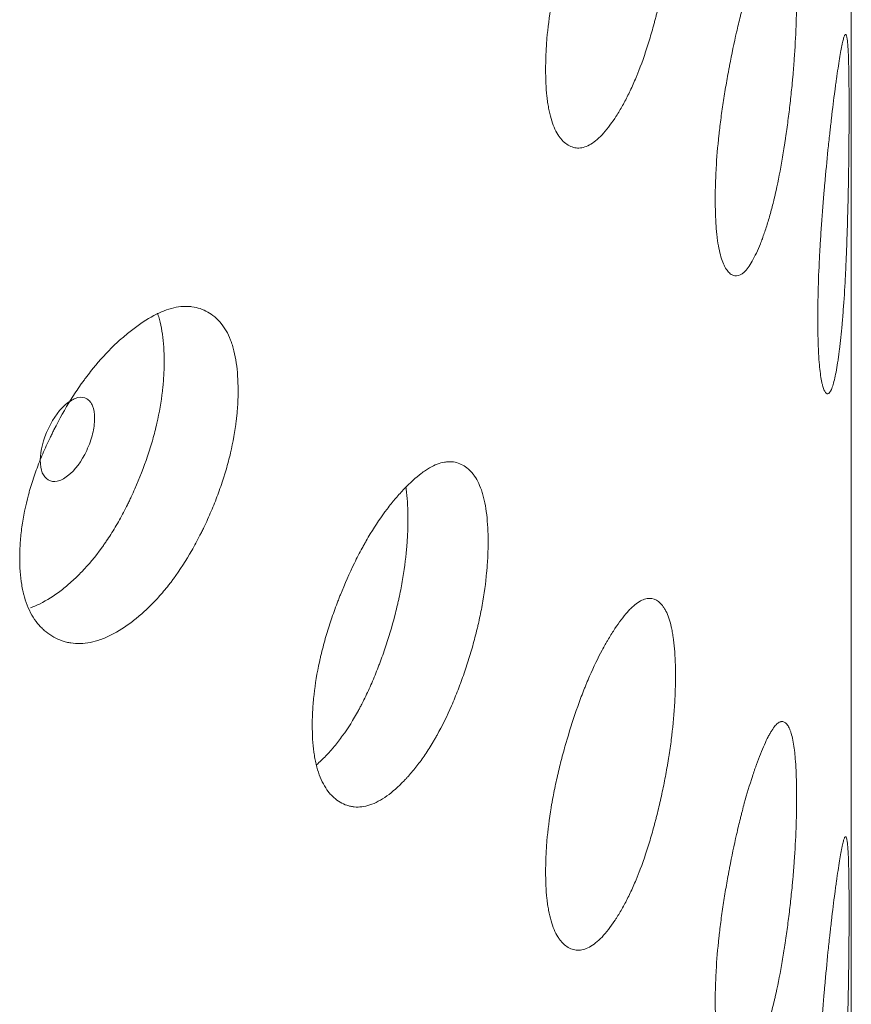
# Model space of a CAD drawing. Header units: millimetres. Extents: x 4 to 1188, y 1 to 840.
# Tile 165 of 197: x 1001.49 to 1004.15, y 230.03 to 233.18. Entities that reach past the tile are written whole.
import ezdxf

# ---------------------------------------------------------------- set-up
doc = ezdxf.new("R2010")
doc.units = ezdxf.units.MM
doc.layers.add('1', color=7, linetype='Continuous')

msp = doc.modelspace()

# ---------------------------------------------------------------- linework, layer by layer
at = {"layer": '1', "color": 154, "linetype": 'Continuous', "lineweight": 13}
msp.add_line((1004.1489, 128.8482), (1004.1489, 243.2743), dxfattribs=at)
for points, knots in [([(1003.5863, 233.6477), (1003.5863, 233.6458), (1003.5863, 233.6438), (1003.5863, 233.6399), (1003.5863, 233.634), (1003.5861, 233.6201), (1003.5856, 233.5999), (1003.5849, 233.5832), (1003.5843, 233.5705), (1003.5841, 233.5663), (1003.5836, 233.5578), (1003.5833, 233.5535), (1003.5808, 233.5149), (1003.5774, 233.4796), (1003.5705, 233.4251), (1003.5679, 233.4067), (1003.5642, 233.3834), (1003.5635, 233.3787), (1003.5619, 233.3694), (1003.5595, 233.3553), (1003.557, 233.3414), (1003.5518, 233.3135), (1003.5481, 233.295), (1003.5422, 233.2674), (1003.5402, 233.2583), (1003.536, 233.24), (1003.5339, 233.2308), (1003.5295, 233.2126), (1003.5272, 233.2036), (1003.5237, 233.19), (1003.5226, 233.1855), (1003.5202, 233.1765), (1003.519, 233.172), (1003.513, 233.1498), (1003.508, 233.1324), (1003.4924, 233.0813), (1003.4813, 233.0487), (1003.4677, 233.014), (1003.4662, 233.0102), (1003.4632, 233.0027), (1003.4586, 232.9915), (1003.454, 232.9807), (1003.4446, 232.9596), (1003.4383, 232.9463), (1003.4254, 232.9208), (1003.4188, 232.9087), (1003.4089, 232.8915), (1003.4055, 232.8859), (1003.4004, 232.8777), (1003.3987, 232.875), (1003.3954, 232.8697), (1003.3937, 232.8671), (1003.3784, 232.8441), (1003.3647, 232.8265), (1003.3443, 232.8049), (1003.3375, 232.7985), (1003.3238, 232.7876), (1003.3172, 232.7831), (1003.2975, 232.7725), (1003.2818, 232.7684), (1003.2669, 232.7701), (1003.261, 232.7713), (1003.2581, 232.772), (1003.2496, 232.775), (1003.2441, 232.7779), (1003.2335, 232.7851), (1003.2284, 232.7894), (1003.2212, 232.7972), (1003.2176, 232.8014), (1003.2142, 232.8061), (1003.212, 232.8094), (1003.2108, 232.8111), (1003.2011, 232.8267), (1003.1938, 232.8438), (1003.185, 232.8745), (1003.1817, 232.8883), (1003.1791, 232.9035), (1003.1781, 232.9097), (1003.1776, 232.9128), (1003.1762, 232.9224), (1003.1754, 232.9289), (1003.1719, 232.9623), (1003.1703, 232.9985), (1003.1708, 233.0378), (1003.1711, 233.0538), (1003.1714, 233.0619), (1003.1725, 233.0865), (1003.1735, 233.1031), (1003.1779, 233.154), (1003.1823, 233.1892), (1003.189, 233.2303), (1003.1898, 233.2349), (1003.1914, 233.2441), (1003.1938, 233.2578), (1003.1965, 233.2715), (1003.202, 233.299), (1003.206, 233.3173), (1003.2146, 233.3538), (1003.2192, 233.372), (1003.2265, 233.3993), (1003.2289, 233.4085), (1003.2328, 233.4221), (1003.2341, 233.4267), (1003.2367, 233.4357), (1003.238, 233.4403), (1003.25, 233.4808), (1003.2613, 233.5159), (1003.2793, 233.5666), (1003.2856, 233.5832), (1003.2936, 233.6035), (1003.2952, 233.6076), (1003.2984, 233.6156), (1003.3, 233.6195), (1003.3049, 233.6313), (1003.3081, 233.6389), (1003.3245, 233.6766), (1003.3379, 233.7042), (1003.3549, 233.736), (1003.36, 233.7453), (1003.3652, 233.7543), (1003.3686, 233.7602), (1003.3704, 233.7631), (1003.3789, 233.7775), (1003.3857, 233.7884), (1003.406, 233.8189), (1003.4193, 233.8367), (1003.434, 233.8532), (1003.4356, 233.8549), (1003.4388, 233.8584), (1003.4437, 233.8634), (1003.4547, 233.8739), (1003.4698, 233.8854), (1003.4841, 233.8923), (1003.4938, 233.8947), (1003.4978, 233.8952), (1003.5005, 233.8954), (1003.5018, 233.8954), (1003.5136, 233.8954), (1003.5231, 233.8917), (1003.5363, 233.8815), (1003.5405, 233.8774), (1003.5454, 233.8711), (1003.5464, 233.8698), (1003.5483, 233.8671), (1003.5512, 233.8629), (1003.5539, 233.8582), (1003.5625, 233.8415), (1003.5682, 233.8248), (1003.574, 233.7994), (1003.5751, 233.7941), (1003.5771, 233.783), (1003.5781, 233.7772), (1003.5806, 233.7595), (1003.582, 233.747), (1003.5853, 233.7076), (1003.5863, 233.6788), (1003.5863, 233.6477)], [0, 0, 0, 0, 0.001953, 0.001953, 0.003906, 0.007812, 0.015625, 0.023437, 0.023437, 0.027344, 0.027344, 0.03125, 0.03125, 0.0625, 0.0625, 0.078125, 0.078125, 0.082031, 0.082031, 0.085937, 0.09375, 0.09375, 0.109375, 0.109375, 0.117187, 0.117187, 0.125, 0.125, 0.132812, 0.132812, 0.136719, 0.136719, 0.140625, 0.140625, 0.15625, 0.15625, 0.1875, 0.1875, 0.191406, 0.191406, 0.195312, 0.203125, 0.203125, 0.21875, 0.21875, 0.234375, 0.234375, 0.242187, 0.242187, 0.246094, 0.246094, 0.25, 0.25, 0.28125, 0.28125, 0.296875, 0.296875, 0.3125, 0.3125, 0.34375, 0.351562, 0.351562, 0.359375, 0.359375, 0.375, 0.375, 0.390625, 0.390625, 0.398437, 0.402344, 0.402344, 0.40625, 0.40625, 0.4375, 0.4375, 0.453125, 0.457031, 0.457031, 0.460937, 0.460937, 0.46875, 0.46875, 0.5, 0.507812, 0.507812, 0.515625, 0.515625, 0.53125, 0.53125, 0.5625, 0.5625, 0.566406, 0.566406, 0.570312, 0.578125, 0.578125, 0.59375, 0.59375, 0.609375, 0.609375, 0.617187, 0.617187, 0.621094, 0.621094, 0.625, 0.625, 0.65625, 0.65625, 0.671875, 0.671875, 0.675781, 0.675781, 0.679687, 0.679687, 0.6875, 0.6875, 0.71875, 0.71875, 0.726562, 0.730469, 0.730469, 0.734375, 0.734375, 0.75, 0.75, 0.78125, 0.78125, 0.785156, 0.785156, 0.789063, 0.796875, 0.8125, 0.828125, 0.835938, 0.839844, 0.839844, 0.84375, 0.84375, 0.875, 0.875, 0.890625, 0.890625, 0.894531, 0.894531, 0.898438, 0.90625, 0.90625, 0.9375, 0.9375, 0.945313, 0.945313, 0.953125, 0.953125, 0.96875, 0.96875, 1, 1, 1, 1]), ([(1003.9739, 233.259), (1003.9739, 233.257), (1003.9739, 233.2551), (1003.9739, 233.2511), (1003.9738, 233.2452), (1003.9737, 233.2313), (1003.9735, 233.211), (1003.9731, 233.1943), (1003.9727, 233.1816), (1003.9726, 233.1774), (1003.9723, 233.1688), (1003.9722, 233.1645), (1003.9708, 233.1258), (1003.9689, 233.0903), (1003.9649, 233.0354), (1003.9634, 233.0168), (1003.9613, 232.9932), (1003.9609, 232.9885), (1003.96, 232.979), (1003.9587, 232.9649), (1003.9572, 232.9507), (1003.9542, 232.9225), (1003.9521, 232.9038), (1003.9487, 232.8759), (1003.9475, 232.8666), (1003.9451, 232.848), (1003.9438, 232.8387), (1003.9412, 232.8202), (1003.9399, 232.811), (1003.9379, 232.7972), (1003.9372, 232.7926), (1003.9358, 232.7835), (1003.9351, 232.7789), (1003.9316, 232.7563), (1003.9286, 232.7386), (1003.9194, 232.6865), (1003.9127, 232.6532), (1003.9045, 232.6177), (1003.9036, 232.6137), (1003.9018, 232.606), (1003.899, 232.5945), (1003.8962, 232.5834), (1003.8905, 232.5617), (1003.8866, 232.548), (1003.8786, 232.5217), (1003.8746, 232.5091), (1003.8684, 232.4913), (1003.8663, 232.4854), (1003.8632, 232.4769), (1003.8621, 232.4741), (1003.86, 232.4686), (1003.8589, 232.4659), (1003.8493, 232.4419), (1003.8407, 232.4234), (1003.8277, 232.4004), (1003.8233, 232.3936), (1003.8146, 232.3817), (1003.8103, 232.3768), (1003.7976, 232.3649), (1003.7873, 232.3598), (1003.7776, 232.3605), (1003.7737, 232.3612), (1003.7718, 232.3618), (1003.7662, 232.3642), (1003.7625, 232.3667), (1003.7555, 232.3732), (1003.7522, 232.3772), (1003.7473, 232.3845), (1003.7449, 232.3885), (1003.7427, 232.393), (1003.7412, 232.3961), (1003.7404, 232.3977), (1003.7339, 232.4126), (1003.729, 232.4293), (1003.7231, 232.4594), (1003.7209, 232.473), (1003.7191, 232.488), (1003.7185, 232.4941), (1003.7181, 232.4972), (1003.7172, 232.5066), (1003.7167, 232.5131), (1003.7143, 232.5462), (1003.7132, 232.5824), (1003.7135, 232.6217), (1003.7138, 232.6377), (1003.7139, 232.6459), (1003.7147, 232.6705), (1003.7154, 232.6872), (1003.7183, 232.7384), (1003.7213, 232.7739), (1003.7258, 232.8154), (1003.7263, 232.8201), (1003.7274, 232.8293), (1003.7291, 232.8433), (1003.7308, 232.8572), (1003.7345, 232.885), (1003.7372, 232.9035), (1003.7429, 232.9406), (1003.746, 232.9592), (1003.7508, 232.987), (1003.7525, 232.9963), (1003.755, 233.0102), (1003.7559, 233.0148), (1003.7576, 233.0241), (1003.7585, 233.0287), (1003.7664, 233.0701), (1003.7739, 233.1058), (1003.7857, 233.1578), (1003.7898, 233.1748), (1003.795, 233.1957), (1003.796, 233.1998), (1003.7981, 233.208), (1003.7992, 233.2121), (1003.8023, 233.2242), (1003.8044, 233.2321), (1003.815, 233.2708), (1003.8236, 233.2993), (1003.8345, 233.3322), (1003.8377, 233.3418), (1003.841, 233.3512), (1003.8432, 233.3573), (1003.8443, 233.3604), (1003.8497, 233.3754), (1003.854, 233.3866), (1003.8666, 233.4185), (1003.8749, 233.4371), (1003.8839, 233.4546), (1003.8849, 233.4565), (1003.8869, 233.4601), (1003.8899, 233.4654), (1003.8966, 233.4766), (1003.9058, 233.4891), (1003.9144, 233.497), (1003.9202, 233.5), (1003.9226, 233.5007), (1003.9242, 233.5011), (1003.9249, 233.5013), (1003.9319, 233.502), (1003.9375, 233.4989), (1003.9452, 233.4896), (1003.9476, 233.4857), (1003.9505, 233.4797), (1003.9511, 233.4785), (1003.9522, 233.4759), (1003.9538, 233.4718), (1003.9554, 233.4673), (1003.9603, 233.4512), (1003.9636, 233.4349), (1003.9669, 233.4098), (1003.9675, 233.4046), (1003.9687, 233.3936), (1003.9692, 233.3879), (1003.9707, 233.3704), (1003.9714, 233.358), (1003.9733, 233.3188), (1003.9739, 233.29), (1003.9739, 233.259)], [0, 0, 0, 0, 0.001953, 0.001953, 0.003906, 0.007813, 0.015625, 0.023438, 0.023438, 0.027344, 0.027344, 0.03125, 0.03125, 0.0625, 0.0625, 0.078125, 0.078125, 0.082031, 0.082031, 0.085938, 0.09375, 0.09375, 0.109375, 0.109375, 0.117188, 0.117188, 0.125, 0.125, 0.132813, 0.132813, 0.136719, 0.136719, 0.140625, 0.140625, 0.15625, 0.15625, 0.1875, 0.1875, 0.191406, 0.191406, 0.195313, 0.203125, 0.203125, 0.21875, 0.21875, 0.234375, 0.234375, 0.242188, 0.242188, 0.246094, 0.246094, 0.25, 0.25, 0.28125, 0.28125, 0.296875, 0.296875, 0.3125, 0.3125, 0.34375, 0.351563, 0.351563, 0.359375, 0.359375, 0.375, 0.375, 0.390625, 0.390625, 0.398438, 0.402344, 0.402344, 0.40625, 0.40625, 0.4375, 0.4375, 0.453125, 0.457031, 0.457031, 0.460938, 0.460938, 0.46875, 0.46875, 0.5, 0.507813, 0.507813, 0.515625, 0.515625, 0.53125, 0.53125, 0.5625, 0.5625, 0.566406, 0.566406, 0.570313, 0.578125, 0.578125, 0.59375, 0.59375, 0.609375, 0.609375, 0.617188, 0.617188, 0.621094, 0.621094, 0.625, 0.625, 0.65625, 0.65625, 0.671875, 0.671875, 0.675781, 0.675781, 0.679688, 0.679688, 0.6875, 0.6875, 0.71875, 0.71875, 0.726563, 0.730469, 0.730469, 0.734375, 0.734375, 0.75, 0.75, 0.78125, 0.78125, 0.785156, 0.785156, 0.789063, 0.796875, 0.8125, 0.828125, 0.835938, 0.839844, 0.839844, 0.84375, 0.84375, 0.875, 0.875, 0.890625, 0.890625, 0.894531, 0.894531, 0.898438, 0.90625, 0.90625, 0.9375, 0.9375, 0.945313, 0.945313, 0.953125, 0.953125, 0.96875, 0.96875, 1, 1, 1, 1]), ([(1004.1418, 232.8926), (1004.1418, 232.8907), (1004.1418, 232.8887), (1004.1418, 232.8848), (1004.1417, 232.8789), (1004.1417, 232.865), (1004.1417, 232.8447), (1004.1416, 232.828), (1004.1415, 232.8153), (1004.1415, 232.811), (1004.1414, 232.8024), (1004.1414, 232.7981), (1004.1411, 232.7593), (1004.1407, 232.7237), (1004.1398, 232.6686), (1004.1395, 232.65), (1004.139, 232.6263), (1004.1389, 232.6215), (1004.1387, 232.612), (1004.1384, 232.5978), (1004.1381, 232.5836), (1004.1373, 232.5552), (1004.1368, 232.5364), (1004.136, 232.5083), (1004.1356, 232.4989), (1004.135, 232.4802), (1004.1347, 232.4709), (1004.134, 232.4523), (1004.1336, 232.443), (1004.1331, 232.4291), (1004.1329, 232.4244), (1004.1325, 232.4152), (1004.1323, 232.4107), (1004.1313, 232.3879), (1004.1305, 232.37), (1004.1277, 232.3174), (1004.1257, 232.2838), (1004.123, 232.2478), (1004.1227, 232.2438), (1004.1221, 232.236), (1004.1212, 232.2243), (1004.1202, 232.2131), (1004.1183, 232.1911), (1004.1169, 232.1771), (1004.1141, 232.1504), (1004.1126, 232.1376), (1004.1103, 232.1194), (1004.1096, 232.1135), (1004.1084, 232.1048), (1004.108, 232.1019), (1004.1072, 232.0963), (1004.1068, 232.0935), (1004.1031, 232.069), (1004.0996, 232.0499), (1004.0943, 232.0263), (1004.0925, 232.0192), (1004.0888, 232.0068), (1004.0869, 232.0016), (1004.0814, 231.989), (1004.0768, 231.9833), (1004.0724, 231.9834), (1004.0706, 231.9839), (1004.0697, 231.9844), (1004.0671, 231.9865), (1004.0654, 231.9888), (1004.0621, 231.9948), (1004.0605, 231.9987), (1004.0582, 232.0057), (1004.0571, 232.0095), (1004.056, 232.0138), (1004.0553, 232.0168), (1004.0549, 232.0184), (1004.0518, 232.033), (1004.0494, 232.0493), (1004.0464, 232.079), (1004.0454, 232.0925), (1004.0445, 232.1074), (1004.0442, 232.1135), (1004.044, 232.1166), (1004.0435, 232.126), (1004.0433, 232.1324), (1004.0421, 232.1654), (1004.0415, 232.2015), (1004.0417, 232.2408), (1004.0418, 232.2568), (1004.0419, 232.265), (1004.0423, 232.2897), (1004.0426, 232.3064), (1004.0441, 232.3578), (1004.0456, 232.3935), (1004.0478, 232.4353), (1004.0481, 232.4399), (1004.0486, 232.4493), (1004.0494, 232.4633), (1004.0503, 232.4773), (1004.0521, 232.5054), (1004.0534, 232.5241), (1004.0561, 232.5615), (1004.0576, 232.5802), (1004.0599, 232.6083), (1004.0607, 232.6177), (1004.0619, 232.6318), (1004.0623, 232.6365), (1004.0631, 232.6458), (1004.0635, 232.6505), (1004.0673, 232.6924), (1004.0707, 232.7286), (1004.0761, 232.7812), (1004.0779, 232.7984), (1004.0802, 232.8196), (1004.0807, 232.8238), (1004.0816, 232.8322), (1004.0821, 232.8363), (1004.0835, 232.8486), (1004.0844, 232.8566), (1004.089, 232.8959), (1004.0926, 232.9249), (1004.0971, 232.9584), (1004.0984, 232.9683), (1004.0997, 232.9778), (1004.1006, 232.9841), (1004.101, 232.9872), (1004.1032, 233.0024), (1004.1048, 233.0139), (1004.1097, 233.0465), (1004.1128, 233.0656), (1004.116, 233.0836), (1004.1163, 233.0855), (1004.117, 233.0893), (1004.1181, 233.0948), (1004.1204, 233.1063), (1004.1235, 233.1193), (1004.1262, 233.1276), (1004.128, 233.1309), (1004.1287, 233.1318), (1004.1292, 233.1323), (1004.1294, 233.1325), (1004.1315, 233.1335), (1004.133, 233.1307), (1004.1351, 233.1218), (1004.1357, 233.1181), (1004.1364, 233.1122), (1004.1366, 233.111), (1004.1368, 233.1085), (1004.1373, 233.1045), (1004.1376, 233.1001), (1004.1388, 233.0842), (1004.1396, 233.0681), (1004.1403, 233.0432), (1004.1404, 233.0379), (1004.1407, 233.027), (1004.1408, 233.0214), (1004.1411, 233.0039), (1004.1413, 232.9915), (1004.1416, 232.9524), (1004.1418, 232.9237), (1004.1418, 232.8926)], [0, 0, 0, 0, 0.001953, 0.001953, 0.003906, 0.007812, 0.015625, 0.023437, 0.023437, 0.027344, 0.027344, 0.03125, 0.03125, 0.0625, 0.0625, 0.078125, 0.078125, 0.082031, 0.082031, 0.085937, 0.09375, 0.09375, 0.109375, 0.109375, 0.117187, 0.117187, 0.125, 0.125, 0.132812, 0.132812, 0.136719, 0.136719, 0.140625, 0.140625, 0.15625, 0.15625, 0.1875, 0.1875, 0.191406, 0.191406, 0.195312, 0.203125, 0.203125, 0.21875, 0.21875, 0.234375, 0.234375, 0.242187, 0.242187, 0.246094, 0.246094, 0.25, 0.25, 0.28125, 0.28125, 0.296875, 0.296875, 0.3125, 0.3125, 0.34375, 0.351562, 0.351562, 0.359375, 0.359375, 0.375, 0.375, 0.390625, 0.390625, 0.398437, 0.402344, 0.402344, 0.40625, 0.40625, 0.4375, 0.4375, 0.453125, 0.457031, 0.457031, 0.460937, 0.460937, 0.46875, 0.46875, 0.5, 0.507812, 0.507812, 0.515625, 0.515625, 0.53125, 0.53125, 0.5625, 0.5625, 0.566406, 0.566406, 0.570312, 0.578125, 0.578125, 0.59375, 0.59375, 0.609375, 0.609375, 0.617187, 0.617187, 0.621094, 0.621094, 0.625, 0.625, 0.65625, 0.65625, 0.671875, 0.671875, 0.675781, 0.675781, 0.679687, 0.679687, 0.6875, 0.6875, 0.71875, 0.71875, 0.726562, 0.730469, 0.730469, 0.734375, 0.734375, 0.75, 0.75, 0.78125, 0.78125, 0.785156, 0.785156, 0.789062, 0.796875, 0.8125, 0.828125, 0.835937, 0.839844, 0.839844, 0.84375, 0.84375, 0.875, 0.875, 0.890625, 0.890625, 0.894531, 0.894531, 0.898437, 0.90625, 0.90625, 0.9375, 0.9375, 0.945312, 0.945312, 0.953125, 0.953125, 0.96875, 0.96875, 1, 1, 1, 1]), ([(1002.1866, 231.9956), (1002.1866, 231.9936), (1002.1866, 231.9917), (1002.1866, 231.9878), (1002.1866, 231.9819), (1002.1862, 231.968), (1002.1854, 231.9479), (1002.1841, 231.9314), (1002.183, 231.9188), (1002.1826, 231.9146), (1002.1817, 231.9062), (1002.1813, 231.902), (1002.1767, 231.864), (1002.1706, 231.8295), (1002.1581, 231.7766), (1002.1534, 231.7588), (1002.1469, 231.7363), (1002.1455, 231.7318), (1002.1428, 231.7228), (1002.1385, 231.7093), (1002.1341, 231.6959), (1002.1248, 231.6692), (1002.1182, 231.6515), (1002.1077, 231.6253), (1002.104, 231.6166), (1002.0967, 231.5992), (1002.0929, 231.5906), (1002.0851, 231.5734), (1002.0811, 231.5648), (1002.075, 231.552), (1002.0729, 231.5477), (1002.0688, 231.5393), (1002.0667, 231.5351), (1002.0561, 231.5142), (1002.0473, 231.4979), (1002.0201, 231.4503), (1002.0008, 231.4202), (1001.9774, 231.3885), (1001.9748, 231.385), (1001.9696, 231.3781), (1001.9617, 231.368), (1001.9537, 231.3582), (1001.9377, 231.3392), (1001.9269, 231.3272), (1001.9049, 231.3046), (1001.8938, 231.294), (1001.8769, 231.2789), (1001.8713, 231.274), (1001.8627, 231.267), (1001.8599, 231.2647), (1001.8541, 231.2601), (1001.8513, 231.2579), (1001.8256, 231.2382), (1001.8028, 231.2235), (1001.7689, 231.2064), (1001.7576, 231.2015), (1001.7351, 231.1934), (1001.7241, 231.1904), (1001.6918, 231.184), (1001.6662, 231.1833), (1001.642, 231.1882), (1001.6325, 231.1906), (1001.6278, 231.192), (1001.6139, 231.1968), (1001.6051, 231.2008), (1001.5881, 231.2102), (1001.5799, 231.2157), (1001.5682, 231.225), (1001.5625, 231.2299), (1001.5571, 231.2354), (1001.5535, 231.2391), (1001.5517, 231.241), (1001.5361, 231.2587), (1001.5244, 231.2774), (1001.5104, 231.3099), (1001.5053, 231.3244), (1001.5011, 231.3401), (1001.4995, 231.3465), (1001.4987, 231.3498), (1001.4966, 231.3596), (1001.4953, 231.3663), (1001.4897, 231.4004), (1001.4871, 231.437), (1001.4879, 231.4762), (1001.4885, 231.4921), (1001.4889, 231.5002), (1001.4906, 231.5245), (1001.4923, 231.541), (1001.4992, 231.5909), (1001.5061, 231.6252), (1001.5169, 231.6648), (1001.5181, 231.6693), (1001.5207, 231.6781), (1001.5246, 231.6913), (1001.5288, 231.7045), (1001.5376, 231.7308), (1001.544, 231.7482), (1001.5577, 231.7829), (1001.565, 231.8002), (1001.5767, 231.826), (1001.5807, 231.8346), (1001.5869, 231.8474), (1001.589, 231.8517), (1001.5932, 231.8602), (1001.5953, 231.8645), (1001.6146, 231.9025), (1001.6328, 231.9351), (1001.6622, 231.982), (1001.6723, 231.9972), (1001.6854, 232.0159), (1001.688, 232.0196), (1001.6933, 232.0269), (1001.696, 232.0305), (1001.7039, 232.0412), (1001.7093, 232.0482), (1001.7362, 232.0823), (1001.7583, 232.1071), (1001.7865, 232.1351), (1001.7951, 232.1433), (1001.8036, 232.1512), (1001.8094, 232.1564), (1001.8122, 232.1589), (1001.8266, 232.1715), (1001.838, 232.1808), (1001.8721, 232.2069), (1001.8945, 232.2218), (1001.9196, 232.2351), (1001.9223, 232.2365), (1001.9278, 232.2392), (1001.9361, 232.2432), (1001.9549, 232.2512), (1001.981, 232.2594), (1002.0058, 232.2631), (1002.0225, 232.2634), (1002.0296, 232.263), (1002.0342, 232.2626), (1002.0365, 232.2623), (1002.0571, 232.2597), (1002.0739, 232.2538), (1002.0971, 232.2407), (1002.1045, 232.2356), (1002.1134, 232.2282), (1002.1151, 232.2267), (1002.1185, 232.2235), (1002.1236, 232.2187), (1002.1284, 232.2134), (1002.1437, 232.1948), (1002.1541, 232.1768), (1002.1645, 232.15), (1002.1664, 232.1444), (1002.1701, 232.1329), (1002.1718, 232.1269), (1002.1764, 232.1087), (1002.1789, 232.0959), (1002.1848, 232.0557), (1002.1866, 232.0267), (1002.1866, 231.9956)], [0, 0, 0, 0, 0.001953, 0.001953, 0.003906, 0.007813, 0.015625, 0.023438, 0.023438, 0.027344, 0.027344, 0.03125, 0.03125, 0.0625, 0.0625, 0.078125, 0.078125, 0.082031, 0.082031, 0.085937, 0.09375, 0.09375, 0.109375, 0.109375, 0.117187, 0.117187, 0.125, 0.125, 0.132812, 0.132812, 0.136719, 0.136719, 0.140625, 0.140625, 0.15625, 0.15625, 0.1875, 0.1875, 0.191406, 0.191406, 0.195312, 0.203125, 0.203125, 0.21875, 0.21875, 0.234375, 0.234375, 0.242187, 0.242187, 0.246094, 0.246094, 0.25, 0.25, 0.28125, 0.28125, 0.296875, 0.296875, 0.3125, 0.3125, 0.34375, 0.351562, 0.351562, 0.359375, 0.359375, 0.375, 0.375, 0.390625, 0.390625, 0.398437, 0.402344, 0.402344, 0.40625, 0.40625, 0.4375, 0.4375, 0.453125, 0.457031, 0.457031, 0.460937, 0.460937, 0.46875, 0.46875, 0.5, 0.507812, 0.507812, 0.515625, 0.515625, 0.53125, 0.53125, 0.5625, 0.5625, 0.566406, 0.566406, 0.570312, 0.578125, 0.578125, 0.59375, 0.59375, 0.609375, 0.609375, 0.617187, 0.617187, 0.621094, 0.621094, 0.625, 0.625, 0.65625, 0.65625, 0.671875, 0.671875, 0.675781, 0.675781, 0.679687, 0.679687, 0.6875, 0.6875, 0.71875, 0.71875, 0.726562, 0.730469, 0.730469, 0.734375, 0.734375, 0.75, 0.75, 0.78125, 0.78125, 0.785156, 0.785156, 0.789062, 0.796875, 0.8125, 0.828125, 0.835937, 0.839844, 0.839844, 0.84375, 0.84375, 0.875, 0.875, 0.890625, 0.890625, 0.894531, 0.894531, 0.898437, 0.90625, 0.90625, 0.9375, 0.9375, 0.945312, 0.945312, 0.953125, 0.953125, 0.96875, 0.96875, 1, 1, 1, 1]), ([(1001.9299, 232.2382), (1001.9308, 232.2355), (1001.9317, 232.2328), (1001.9343, 232.2242), (1001.9358, 232.2183), (1001.9402, 232.2), (1001.9426, 232.1873), (1001.9482, 232.1474), (1001.95, 232.1187), (1001.95, 232.088)], [0, 0, 0, 0, 0.064671, 0.064671, 0.19829, 0.19829, 0.465526, 0.465526, 1, 1, 1, 1]), ([(1001.95, 232.088), (1001.95, 232.0861), (1001.95, 232.0842), (1001.95, 232.0803), (1001.9499, 232.0745), (1001.9496, 232.0608), (1001.9488, 232.0409), (1001.9476, 232.0247), (1001.9465, 232.0124), (1001.9461, 232.0082), (1001.9453, 231.9999), (1001.9449, 231.9958), (1001.9406, 231.9583), (1001.9347, 231.9243), (1001.9228, 231.8721), (1001.9183, 231.8546), (1001.912, 231.8324), (1001.9107, 231.828), (1001.9081, 231.8191), (1001.904, 231.8057), (1001.8997, 231.7925), (1001.8848, 231.7484), (1001.8712, 231.7138), (1001.8524, 231.6711), (1001.8485, 231.6626), (1001.8426, 231.6498), (1001.8406, 231.6456), (1001.8365, 231.6372), (1001.8345, 231.633), (1001.8242, 231.6123), (1001.8072, 231.5798), (1001.7842, 231.5413), (1001.7673, 231.5154), (1001.7598, 231.5046), (1001.7548, 231.4974), (1001.7523, 231.4938), (1001.7294, 231.4623), (1001.7083, 231.4371), (1001.6759, 231.4033), (1001.6621, 231.3901), (1001.6482, 231.3778), (1001.6426, 231.373), (1001.6398, 231.3706), (1001.6313, 231.3636), (1001.6257, 231.3591), (1001.5975, 231.3376), (1001.5751, 231.3232), (1001.5471, 231.3094), (1001.5415, 231.3068), (1001.5331, 231.3033), (1001.5303, 231.3022), (1001.5258, 231.3005), (1001.524, 231.2998), (1001.5223, 231.2992)], [0, 0, 0, 0, 0.006611, 0.006611, 0.013222, 0.026444, 0.052888, 0.079331, 0.079331, 0.092553, 0.092553, 0.105775, 0.105775, 0.211551, 0.211551, 0.264438, 0.264438, 0.27766, 0.27766, 0.290882, 0.317326, 0.317326, 0.423101, 0.423101, 0.449545, 0.449545, 0.462767, 0.462767, 0.475989, 0.475989, 0.528877, 0.581764, 0.608208, 0.62143, 0.62143, 0.634652, 0.634652, 0.740427, 0.740427, 0.793315, 0.806537, 0.806537, 0.819759, 0.819759, 0.846203, 0.846203, 0.951978, 0.951978, 0.978422, 0.978422, 0.991644, 0.991644, 1, 1, 1, 1]), ([(1001.5536, 231.771), (1001.5536, 231.7549), (1001.5557, 231.7417), (1001.5643, 231.7207), (1001.5706, 231.7131), (1001.5879, 231.7032), (1001.5974, 231.7018), (1001.618, 231.706), (1001.629, 231.7116), (1001.6651, 231.7394), (1001.6853, 231.7666), (1001.7105, 231.8207), (1001.7167, 231.8382), (1001.723, 231.8637), (1001.7245, 231.8721), (1001.7266, 231.8886), (1001.7271, 231.8966), (1001.7271, 231.9209), (1001.725, 231.9342), (1001.7188, 231.9498), (1001.7162, 231.9544), (1001.71, 231.9619), (1001.7064, 231.965), (1001.6937, 231.9722), (1001.6844, 231.9735), (1001.6641, 231.9691), (1001.6532, 231.9635), (1001.6171, 231.9356), (1001.5963, 231.9082), (1001.5624, 231.8372), (1001.5537, 231.8031), (1001.5536, 231.771)], [0, 0, 0, 0, 0.0625, 0.0625, 0.125, 0.125, 0.1875, 0.1875, 0.25, 0.25, 0.375, 0.375, 0.4375, 0.4375, 0.46875, 0.46875, 0.5, 0.5, 0.5625, 0.5625, 0.59375, 0.59375, 0.625, 0.625, 0.6875, 0.6875, 0.75, 0.75, 0.875, 0.875, 1, 1, 1, 1]), ([(1002.9867, 231.5103), (1002.9867, 231.5084), (1002.9867, 231.5064), (1002.9867, 231.5025), (1002.9866, 231.4966), (1002.9864, 231.4827), (1002.9857, 231.4625), (1002.9847, 231.4459), (1002.9838, 231.4333), (1002.9835, 231.4291), (1002.9828, 231.4206), (1002.9824, 231.4164), (1002.9789, 231.378), (1002.9741, 231.343), (1002.9643, 231.2892), (1002.9606, 231.2711), (1002.9554, 231.2481), (1002.9544, 231.2435), (1002.9522, 231.2343), (1002.9489, 231.2205), (1002.9453, 231.2068), (1002.938, 231.1794), (1002.9328, 231.1613), (1002.9245, 231.1343), (1002.9217, 231.1253), (1002.9158, 231.1074), (1002.9128, 231.0985), (1002.9067, 231.0807), (1002.9035, 231.0719), (1002.8987, 231.0586), (1002.8971, 231.0542), (1002.8938, 231.0455), (1002.8921, 231.0411), (1002.8837, 231.0195), (1002.8768, 231.0025), (1002.8552, 230.9529), (1002.8398, 230.9215), (1002.8212, 230.8881), (1002.8191, 230.8844), (1002.8149, 230.8771), (1002.8086, 230.8664), (1002.8023, 230.8561), (1002.7894, 230.8359), (1002.7808, 230.8231), (1002.7632, 230.7989), (1002.7542, 230.7874), (1002.7407, 230.7712), (1002.7361, 230.7659), (1002.7293, 230.7582), (1002.727, 230.7557), (1002.7224, 230.7507), (1002.7201, 230.7483), (1002.6994, 230.7267), (1002.681, 230.7104), (1002.6535, 230.6907), (1002.6444, 230.685), (1002.6261, 230.6753), (1002.6172, 230.6714), (1002.591, 230.6627), (1002.5701, 230.6602), (1002.5504, 230.6632), (1002.5426, 230.6649), (1002.5388, 230.666), (1002.5275, 230.6698), (1002.5202, 230.6731), (1002.5063, 230.6813), (1002.4996, 230.6862), (1002.49, 230.6946), (1002.4854, 230.6992), (1002.4809, 230.7042), (1002.4779, 230.7077), (1002.4765, 230.7094), (1002.4637, 230.726), (1002.4541, 230.7438), (1002.4426, 230.7753), (1002.4384, 230.7894), (1002.4349, 230.8048), (1002.4336, 230.8111), (1002.433, 230.8143), (1002.4312, 230.824), (1002.4301, 230.8306), (1002.4255, 230.8643), (1002.4234, 230.9007), (1002.424, 230.9399), (1002.4245, 230.9559), (1002.4248, 230.964), (1002.4263, 230.9884), (1002.4277, 231.005), (1002.4333, 231.0555), (1002.4391, 231.0902), (1002.4479, 231.1307), (1002.4489, 231.1352), (1002.451, 231.1442), (1002.4542, 231.1578), (1002.4577, 231.1712), (1002.4649, 231.1982), (1002.4701, 231.2161), (1002.4814, 231.2518), (1002.4874, 231.2696), (1002.497, 231.2963), (1002.5003, 231.3051), (1002.5053, 231.3184), (1002.507, 231.3229), (1002.5105, 231.3317), (1002.5122, 231.3361), (1002.528, 231.3755), (1002.5429, 231.4095), (1002.5669, 231.4585), (1002.5751, 231.4745), (1002.5858, 231.4941), (1002.5879, 231.498), (1002.5922, 231.5057), (1002.5944, 231.5095), (1002.6008, 231.5208), (1002.6052, 231.5282), (1002.6271, 231.5643), (1002.645, 231.5906), (1002.6678, 231.6208), (1002.6747, 231.6296), (1002.6816, 231.6381), (1002.6863, 231.6437), (1002.6886, 231.6465), (1002.7002, 231.6601), (1002.7094, 231.6702), (1002.7368, 231.6988), (1002.7548, 231.7153), (1002.7749, 231.7304), (1002.7771, 231.7321), (1002.7815, 231.7352), (1002.7881, 231.7397), (1002.8032, 231.7492), (1002.824, 231.7592), (1002.8438, 231.7647), (1002.8571, 231.7662), (1002.8627, 231.7663), (1002.8664, 231.7663), (1002.8682, 231.7662), (1002.8846, 231.765), (1002.8978, 231.7604), (1002.9162, 231.749), (1002.9221, 231.7444), (1002.929, 231.7376), (1002.9304, 231.7362), (1002.9331, 231.7333), (1002.9371, 231.7288), (1002.9409, 231.7239), (1002.9529, 231.7064), (1002.9611, 231.6891), (1002.9693, 231.6631), (1002.9708, 231.6577), (1002.9737, 231.6464), (1002.975, 231.6406), (1002.9786, 231.6226), (1002.9806, 231.61), (1002.9852, 231.5703), (1002.9867, 231.5414), (1002.9867, 231.5103)], [0, 0, 0, 0, 0.001953, 0.001953, 0.003906, 0.007813, 0.015625, 0.023438, 0.023438, 0.027344, 0.027344, 0.03125, 0.03125, 0.0625, 0.0625, 0.078125, 0.078125, 0.082031, 0.082031, 0.085938, 0.09375, 0.09375, 0.109375, 0.109375, 0.117188, 0.117188, 0.125, 0.125, 0.132813, 0.132813, 0.136719, 0.136719, 0.140625, 0.140625, 0.15625, 0.15625, 0.1875, 0.1875, 0.191406, 0.191406, 0.195312, 0.203125, 0.203125, 0.21875, 0.21875, 0.234375, 0.234375, 0.242187, 0.242187, 0.246094, 0.246094, 0.25, 0.25, 0.28125, 0.28125, 0.296875, 0.296875, 0.3125, 0.3125, 0.34375, 0.351562, 0.351562, 0.359375, 0.359375, 0.375, 0.375, 0.390625, 0.390625, 0.398437, 0.402344, 0.402344, 0.40625, 0.40625, 0.4375, 0.4375, 0.453125, 0.457031, 0.457031, 0.460937, 0.460937, 0.46875, 0.46875, 0.5, 0.507812, 0.507812, 0.515625, 0.515625, 0.53125, 0.53125, 0.5625, 0.5625, 0.566406, 0.566406, 0.570313, 0.578125, 0.578125, 0.59375, 0.59375, 0.609375, 0.609375, 0.617188, 0.617188, 0.621094, 0.621094, 0.625, 0.625, 0.65625, 0.65625, 0.671875, 0.671875, 0.675781, 0.675781, 0.679687, 0.679687, 0.6875, 0.6875, 0.71875, 0.71875, 0.726562, 0.730469, 0.730469, 0.734375, 0.734375, 0.75, 0.75, 0.78125, 0.78125, 0.785156, 0.785156, 0.789062, 0.796875, 0.8125, 0.828125, 0.835937, 0.839844, 0.839844, 0.84375, 0.84375, 0.875, 0.875, 0.890625, 0.890625, 0.894531, 0.894531, 0.898437, 0.90625, 0.90625, 0.9375, 0.9375, 0.945312, 0.945312, 0.953125, 0.953125, 0.96875, 0.96875, 1, 1, 1, 1]), ([(1002.7239, 231.6826), (1002.7246, 231.678), (1002.7251, 231.6732), (1002.7286, 231.6421), (1002.73, 231.6135), (1002.73, 231.5828)], [0, 0, 0, 0, 0.155049, 0.155049, 1, 1, 1, 1]), ([(1002.73, 231.5828), (1002.73, 231.5809), (1002.73, 231.5789), (1002.73, 231.5751), (1002.7299, 231.5692), (1002.7297, 231.5556), (1002.7291, 231.5356), (1002.7281, 231.5193), (1002.7273, 231.5069), (1002.727, 231.5027), (1002.7264, 231.4944), (1002.726, 231.4902), (1002.7226, 231.4524), (1002.718, 231.4179), (1002.7087, 231.365), (1002.7052, 231.3471), (1002.7002, 231.3244), (1002.6992, 231.3199), (1002.6971, 231.3108), (1002.6939, 231.2972), (1002.6905, 231.2836), (1002.6788, 231.2385), (1002.6681, 231.2029), (1002.6532, 231.1588), (1002.6501, 231.15), (1002.6454, 231.1368), (1002.6438, 231.1325), (1002.6406, 231.1238), (1002.639, 231.1195), (1002.6308, 231.0979), (1002.6173, 231.0642), (1002.5991, 231.024), (1002.5856, 230.9969), (1002.5797, 230.9856), (1002.5757, 230.978), (1002.5736, 230.9743), (1002.5554, 230.941), (1002.5386, 230.9144), (1002.5125, 230.8782), (1002.5015, 230.864), (1002.4903, 230.8507), (1002.4858, 230.8454), (1002.4835, 230.8429), (1002.4767, 230.8352), (1002.4722, 230.8303), (1002.4577, 230.8153), (1002.4478, 230.8058), (1002.4379, 230.7972)], [0, 0, 0, 0, 0.007312, 0.007312, 0.014623, 0.029247, 0.058493, 0.08774, 0.08774, 0.102363, 0.102363, 0.116986, 0.116986, 0.233973, 0.233973, 0.292466, 0.292466, 0.307089, 0.307089, 0.321713, 0.350959, 0.350959, 0.467946, 0.467946, 0.497192, 0.497192, 0.511816, 0.511816, 0.526439, 0.526439, 0.584932, 0.643425, 0.672672, 0.687295, 0.687295, 0.701919, 0.701919, 0.818905, 0.818905, 0.877398, 0.892022, 0.892022, 0.906645, 0.906645, 0.935891, 0.935891, 1, 1, 1, 1]), ([(1003.5863, 231.0816), (1003.5863, 231.0797), (1003.5863, 231.0777), (1003.5863, 231.0738), (1003.5863, 231.0679), (1003.5861, 231.054), (1003.5856, 231.0337), (1003.5849, 231.0171), (1003.5843, 231.0044), (1003.5841, 231.0002), (1003.5836, 230.9916), (1003.5833, 230.9874), (1003.5808, 230.9488), (1003.5774, 230.9135), (1003.5705, 230.859), (1003.5679, 230.8406), (1003.5642, 230.8173), (1003.5635, 230.8126), (1003.5619, 230.8032), (1003.5595, 230.7892), (1003.557, 230.7752), (1003.5518, 230.7474), (1003.5481, 230.7289), (1003.5422, 230.7013), (1003.5402, 230.6921), (1003.536, 230.6738), (1003.5339, 230.6647), (1003.5295, 230.6465), (1003.5272, 230.6374), (1003.5237, 230.6238), (1003.5226, 230.6193), (1003.5202, 230.6103), (1003.519, 230.6059), (1003.513, 230.5836), (1003.508, 230.5662), (1003.4924, 230.5151), (1003.4813, 230.4826), (1003.4677, 230.4479), (1003.4662, 230.4441), (1003.4632, 230.4365), (1003.4586, 230.4253), (1003.454, 230.4146), (1003.4446, 230.3935), (1003.4383, 230.3801), (1003.4254, 230.3547), (1003.4188, 230.3426), (1003.4089, 230.3253), (1003.4055, 230.3197), (1003.4004, 230.3116), (1003.3987, 230.3089), (1003.3954, 230.3036), (1003.3937, 230.301), (1003.3784, 230.278), (1003.3647, 230.2603), (1003.3443, 230.2388), (1003.3375, 230.2324), (1003.3238, 230.2214), (1003.3172, 230.2169), (1003.2975, 230.2063), (1003.2818, 230.2023), (1003.2669, 230.204), (1003.261, 230.2051), (1003.2581, 230.2059), (1003.2496, 230.2089), (1003.2441, 230.2118), (1003.2335, 230.219), (1003.2284, 230.2233), (1003.2212, 230.2311), (1003.2176, 230.2353), (1003.2142, 230.24), (1003.212, 230.2433), (1003.2108, 230.2449), (1003.2011, 230.2605), (1003.1938, 230.2777), (1003.185, 230.3084), (1003.1817, 230.3222), (1003.1791, 230.3374), (1003.1781, 230.3435), (1003.1776, 230.3467), (1003.1762, 230.3562), (1003.1754, 230.3628), (1003.1719, 230.3961), (1003.1703, 230.4324), (1003.1708, 230.4717), (1003.1711, 230.4877), (1003.1714, 230.4958), (1003.1725, 230.5204), (1003.1735, 230.537), (1003.1779, 230.5879), (1003.1823, 230.6231), (1003.189, 230.6642), (1003.1898, 230.6688), (1003.1914, 230.6779), (1003.1938, 230.6917), (1003.1965, 230.7054), (1003.202, 230.7328), (1003.206, 230.7511), (1003.2146, 230.7876), (1003.2192, 230.8059), (1003.2265, 230.8332), (1003.2289, 230.8423), (1003.2328, 230.856), (1003.2341, 230.8605), (1003.2367, 230.8696), (1003.238, 230.8741), (1003.25, 230.9147), (1003.2613, 230.9497), (1003.2793, 231.0004), (1003.2856, 231.017), (1003.2936, 231.0374), (1003.2952, 231.0414), (1003.2984, 231.0494), (1003.3, 231.0534), (1003.3049, 231.0651), (1003.3081, 231.0728), (1003.3245, 231.1104), (1003.3379, 231.1381), (1003.3549, 231.1698), (1003.36, 231.1791), (1003.3652, 231.1881), (1003.3686, 231.1941), (1003.3704, 231.197), (1003.3789, 231.2114), (1003.3857, 231.2222), (1003.406, 231.2527), (1003.4193, 231.2705), (1003.434, 231.287), (1003.4356, 231.2888), (1003.4388, 231.2923), (1003.4437, 231.2973), (1003.4547, 231.3077), (1003.4698, 231.3192), (1003.4841, 231.3261), (1003.4938, 231.3285), (1003.4978, 231.329), (1003.5005, 231.3293), (1003.5018, 231.3293), (1003.5136, 231.3292), (1003.5231, 231.3255), (1003.5363, 231.3154), (1003.5405, 231.3112), (1003.5454, 231.305), (1003.5464, 231.3037), (1003.5483, 231.3009), (1003.5512, 231.2967), (1003.5539, 231.292), (1003.5625, 231.2754), (1003.5682, 231.2587), (1003.574, 231.2332), (1003.5751, 231.2279), (1003.5771, 231.2168), (1003.5781, 231.2111), (1003.5806, 231.1934), (1003.582, 231.1809), (1003.5853, 231.1415), (1003.5863, 231.1127), (1003.5863, 231.0816)], [0, 0, 0, 0, 0.001953, 0.001953, 0.003906, 0.007812, 0.015625, 0.023437, 0.023437, 0.027344, 0.027344, 0.03125, 0.03125, 0.0625, 0.0625, 0.078125, 0.078125, 0.082031, 0.082031, 0.085937, 0.09375, 0.09375, 0.109375, 0.109375, 0.117187, 0.117187, 0.125, 0.125, 0.132812, 0.132812, 0.136719, 0.136719, 0.140625, 0.140625, 0.15625, 0.15625, 0.1875, 0.1875, 0.191406, 0.191406, 0.195312, 0.203125, 0.203125, 0.21875, 0.21875, 0.234375, 0.234375, 0.242187, 0.242187, 0.246094, 0.246094, 0.25, 0.25, 0.28125, 0.28125, 0.296875, 0.296875, 0.3125, 0.3125, 0.34375, 0.351562, 0.351562, 0.359375, 0.359375, 0.375, 0.375, 0.390625, 0.390625, 0.398437, 0.402344, 0.402344, 0.40625, 0.40625, 0.4375, 0.4375, 0.453125, 0.457031, 0.457031, 0.460937, 0.460937, 0.46875, 0.46875, 0.5, 0.507812, 0.507812, 0.515625, 0.515625, 0.53125, 0.53125, 0.5625, 0.5625, 0.566406, 0.566406, 0.570312, 0.578125, 0.578125, 0.59375, 0.59375, 0.609375, 0.609375, 0.617187, 0.617187, 0.621094, 0.621094, 0.625, 0.625, 0.65625, 0.65625, 0.671875, 0.671875, 0.675781, 0.675781, 0.679687, 0.679687, 0.6875, 0.6875, 0.71875, 0.71875, 0.726562, 0.730469, 0.730469, 0.734375, 0.734375, 0.75, 0.75, 0.78125, 0.78125, 0.785156, 0.785156, 0.789062, 0.796875, 0.8125, 0.828125, 0.835937, 0.839844, 0.839844, 0.84375, 0.84375, 0.875, 0.875, 0.890625, 0.890625, 0.894531, 0.894531, 0.898437, 0.90625, 0.90625, 0.9375, 0.9375, 0.945312, 0.945312, 0.953125, 0.953125, 0.96875, 0.96875, 1, 1, 1, 1]), ([(1003.9739, 230.6928), (1003.9739, 230.6909), (1003.9739, 230.6889), (1003.9739, 230.685), (1003.9738, 230.6791), (1003.9737, 230.6652), (1003.9735, 230.6449), (1003.9731, 230.6282), (1003.9727, 230.6155), (1003.9726, 230.6112), (1003.9723, 230.6027), (1003.9722, 230.5984), (1003.9708, 230.5596), (1003.9689, 230.5241), (1003.9649, 230.4692), (1003.9634, 230.4507), (1003.9613, 230.4271), (1003.9609, 230.4224), (1003.96, 230.4129), (1003.9587, 230.3987), (1003.9572, 230.3846), (1003.9542, 230.3564), (1003.9521, 230.3377), (1003.9487, 230.3097), (1003.9475, 230.3004), (1003.9451, 230.2819), (1003.9438, 230.2726), (1003.9412, 230.2541), (1003.9399, 230.2449), (1003.9379, 230.2311), (1003.9372, 230.2265), (1003.9358, 230.2173), (1003.9351, 230.2128), (1003.9316, 230.1902), (1003.9286, 230.1724), (1003.9194, 230.1203), (1003.9127, 230.0871), (1003.9045, 230.0515), (1003.9036, 230.0476), (1003.9018, 230.0399), (1003.899, 230.0284), (1003.8962, 230.0173), (1003.8905, 229.9956), (1003.8866, 229.9818), (1003.8786, 229.9555), (1003.8746, 229.943), (1003.8684, 229.9251), (1003.8663, 229.9193), (1003.8632, 229.9108), (1003.8621, 229.908), (1003.86, 229.9025), (1003.8589, 229.8998), (1003.8493, 229.8758), (1003.8407, 229.8572), (1003.8277, 229.8343), (1003.8233, 229.8275), (1003.8146, 229.8156), (1003.8103, 229.8107), (1003.7976, 229.7988), (1003.7873, 229.7937), (1003.7776, 229.7944), (1003.7737, 229.7951), (1003.7718, 229.7957), (1003.7662, 229.7981), (1003.7625, 229.8006), (1003.7555, 229.8071), (1003.7522, 229.8111), (1003.7473, 229.8184), (1003.7449, 229.8224), (1003.7427, 229.8268), (1003.7412, 229.8299), (1003.7404, 229.8315), (1003.7339, 229.8465), (1003.729, 229.8631), (1003.7231, 229.8932), (1003.7209, 229.9068), (1003.7191, 229.9218), (1003.7185, 229.9279), (1003.7181, 229.931), (1003.7172, 229.9405), (1003.7167, 229.947), (1003.7143, 229.9801), (1003.7132, 230.0163), (1003.7135, 230.0556), (1003.7138, 230.0716), (1003.7139, 230.0797), (1003.7147, 230.1044), (1003.7154, 230.1211), (1003.7183, 230.1723), (1003.7213, 230.2077), (1003.7258, 230.2493), (1003.7263, 230.2539), (1003.7274, 230.2632), (1003.7291, 230.2771), (1003.7308, 230.291), (1003.7345, 230.3189), (1003.7372, 230.3374), (1003.7429, 230.3745), (1003.746, 230.393), (1003.7508, 230.4209), (1003.7525, 230.4301), (1003.755, 230.4441), (1003.7559, 230.4487), (1003.7576, 230.458), (1003.7585, 230.4626), (1003.7664, 230.5039), (1003.7739, 230.5397), (1003.7857, 230.5916), (1003.7898, 230.6087), (1003.795, 230.6295), (1003.796, 230.6337), (1003.7981, 230.6419), (1003.7992, 230.646), (1003.8023, 230.658), (1003.8044, 230.6659), (1003.815, 230.7047), (1003.8236, 230.7332), (1003.8345, 230.7661), (1003.8377, 230.7757), (1003.841, 230.7851), (1003.8432, 230.7912), (1003.8443, 230.7943), (1003.8497, 230.8092), (1003.854, 230.8205), (1003.8666, 230.8523), (1003.8749, 230.871), (1003.8839, 230.8884), (1003.8849, 230.8903), (1003.8869, 230.894), (1003.8899, 230.8993), (1003.8966, 230.9105), (1003.9058, 230.923), (1003.9144, 230.9308), (1003.9202, 230.9338), (1003.9226, 230.9346), (1003.9242, 230.935), (1003.9249, 230.9351), (1003.9319, 230.9358), (1003.9375, 230.9327), (1003.9452, 230.9234), (1003.9476, 230.9196), (1003.9505, 230.9136), (1003.9511, 230.9124), (1003.9522, 230.9098), (1003.9538, 230.9057), (1003.9554, 230.9012), (1003.9603, 230.8851), (1003.9636, 230.8688), (1003.9669, 230.8437), (1003.9675, 230.8384), (1003.9687, 230.8275), (1003.9692, 230.8218), (1003.9707, 230.8043), (1003.9714, 230.7918), (1003.9733, 230.7527), (1003.9739, 230.7239), (1003.9739, 230.6928)], [0, 0, 0, 0, 0.001953, 0.001953, 0.003906, 0.007813, 0.015625, 0.023438, 0.023438, 0.027344, 0.027344, 0.03125, 0.03125, 0.0625, 0.0625, 0.078125, 0.078125, 0.082031, 0.082031, 0.085938, 0.09375, 0.09375, 0.109375, 0.109375, 0.117188, 0.117188, 0.125, 0.125, 0.132813, 0.132813, 0.136719, 0.136719, 0.140625, 0.140625, 0.15625, 0.15625, 0.1875, 0.1875, 0.191406, 0.191406, 0.195313, 0.203125, 0.203125, 0.21875, 0.21875, 0.234375, 0.234375, 0.242188, 0.242188, 0.246094, 0.246094, 0.25, 0.25, 0.28125, 0.28125, 0.296875, 0.296875, 0.3125, 0.3125, 0.34375, 0.351563, 0.351563, 0.359375, 0.359375, 0.375, 0.375, 0.390625, 0.390625, 0.398438, 0.402344, 0.402344, 0.40625, 0.40625, 0.4375, 0.4375, 0.453125, 0.457031, 0.457031, 0.460938, 0.460938, 0.46875, 0.46875, 0.5, 0.507813, 0.507813, 0.515625, 0.515625, 0.53125, 0.53125, 0.5625, 0.5625, 0.566406, 0.566406, 0.570313, 0.578125, 0.578125, 0.59375, 0.59375, 0.609375, 0.609375, 0.617188, 0.617188, 0.621094, 0.621094, 0.625, 0.625, 0.65625, 0.65625, 0.671875, 0.671875, 0.675781, 0.675781, 0.679688, 0.679688, 0.6875, 0.6875, 0.71875, 0.71875, 0.726563, 0.730469, 0.730469, 0.734375, 0.734375, 0.75, 0.75, 0.78125, 0.78125, 0.785156, 0.785156, 0.789063, 0.796875, 0.8125, 0.828125, 0.835938, 0.839844, 0.839844, 0.84375, 0.84375, 0.875, 0.875, 0.890625, 0.890625, 0.894531, 0.894531, 0.898438, 0.90625, 0.90625, 0.9375, 0.9375, 0.945313, 0.945313, 0.953125, 0.953125, 0.96875, 0.96875, 1, 1, 1, 1]), ([(1004.1418, 230.3265), (1004.1418, 230.3246), (1004.1418, 230.3226), (1004.1418, 230.3187), (1004.1417, 230.3128), (1004.1417, 230.2989), (1004.1417, 230.2786), (1004.1416, 230.2618), (1004.1415, 230.2491), (1004.1415, 230.2449), (1004.1414, 230.2363), (1004.1414, 230.232), (1004.1411, 230.1932), (1004.1407, 230.1575), (1004.1398, 230.1025), (1004.1395, 230.0838), (1004.139, 230.0602), (1004.1389, 230.0554), (1004.1387, 230.0459), (1004.1384, 230.0316), (1004.1381, 230.0174), (1004.1373, 229.9891), (1004.1368, 229.9703), (1004.136, 229.9421), (1004.1356, 229.9328), (1004.135, 229.9141), (1004.1347, 229.9048), (1004.134, 229.8862), (1004.1336, 229.8769), (1004.1331, 229.8629), (1004.1329, 229.8583), (1004.1325, 229.8491), (1004.1323, 229.8445), (1004.1313, 229.8217), (1004.1305, 229.8038), (1004.1277, 229.7512), (1004.1257, 229.7176), (1004.123, 229.6816), (1004.1227, 229.6777), (1004.1221, 229.6698), (1004.1212, 229.6582), (1004.1202, 229.647), (1004.1183, 229.625), (1004.1169, 229.611), (1004.1141, 229.5842), (1004.1126, 229.5715), (1004.1103, 229.5533), (1004.1096, 229.5473), (1004.1084, 229.5387), (1004.108, 229.5358), (1004.1072, 229.5302), (1004.1068, 229.5274), (1004.1031, 229.5028), (1004.0996, 229.4838), (1004.0943, 229.4601), (1004.0925, 229.4531), (1004.0888, 229.4407), (1004.0869, 229.4355), (1004.0814, 229.4229), (1004.0768, 229.4172), (1004.0724, 229.4173), (1004.0706, 229.4178), (1004.0697, 229.4183), (1004.0671, 229.4204), (1004.0654, 229.4226), (1004.0621, 229.4287), (1004.0605, 229.4325), (1004.0582, 229.4395), (1004.0571, 229.4434), (1004.056, 229.4477), (1004.0553, 229.4507), (1004.0549, 229.4523), (1004.0518, 229.4668), (1004.0494, 229.4832), (1004.0464, 229.5129), (1004.0454, 229.5264), (1004.0445, 229.5413), (1004.0442, 229.5473), (1004.044, 229.5504), (1004.0435, 229.5598), (1004.0433, 229.5663), (1004.0421, 229.5993), (1004.0415, 229.6354), (1004.0417, 229.6747), (1004.0418, 229.6907), (1004.0419, 229.6989), (1004.0423, 229.7235), (1004.0426, 229.7403), (1004.0441, 229.7917), (1004.0456, 229.8273), (1004.0478, 229.8691), (1004.0481, 229.8738), (1004.0486, 229.8832), (1004.0494, 229.8972), (1004.0503, 229.9112), (1004.0521, 229.9392), (1004.0534, 229.9579), (1004.0561, 229.9954), (1004.0576, 230.0141), (1004.0599, 230.0422), (1004.0607, 230.0516), (1004.0619, 230.0657), (1004.0623, 230.0703), (1004.0631, 230.0797), (1004.0635, 230.0844), (1004.0673, 230.1262), (1004.0707, 230.1624), (1004.0761, 230.2151), (1004.0779, 230.2323), (1004.0802, 230.2535), (1004.0807, 230.2577), (1004.0816, 230.266), (1004.0821, 230.2702), (1004.0835, 230.2824), (1004.0844, 230.2904), (1004.089, 230.3298), (1004.0926, 230.3588), (1004.0971, 230.3923), (1004.0984, 230.4021), (1004.0997, 230.4117), (1004.1006, 230.4179), (1004.101, 230.421), (1004.1032, 230.4363), (1004.1048, 230.4478), (1004.1097, 230.4804), (1004.1128, 230.4995), (1004.116, 230.5174), (1004.1163, 230.5194), (1004.117, 230.5232), (1004.1181, 230.5286), (1004.1204, 230.5402), (1004.1235, 230.5532), (1004.1262, 230.5615), (1004.128, 230.5648), (1004.1287, 230.5657), (1004.1292, 230.5661), (1004.1294, 230.5663), (1004.1315, 230.5674), (1004.133, 230.5646), (1004.1351, 230.5557), (1004.1357, 230.5519), (1004.1364, 230.5461), (1004.1366, 230.5449), (1004.1368, 230.5424), (1004.1373, 230.5384), (1004.1376, 230.534), (1004.1388, 230.5181), (1004.1396, 230.5019), (1004.1403, 230.477), (1004.1404, 230.4718), (1004.1407, 230.4609), (1004.1408, 230.4552), (1004.1411, 230.4378), (1004.1413, 230.4254), (1004.1416, 230.3863), (1004.1418, 230.3576), (1004.1418, 230.3265)], [0, 0, 0, 0, 0.001953, 0.001953, 0.003906, 0.007812, 0.015625, 0.023437, 0.023437, 0.027344, 0.027344, 0.03125, 0.03125, 0.0625, 0.0625, 0.078125, 0.078125, 0.082031, 0.082031, 0.085937, 0.09375, 0.09375, 0.109375, 0.109375, 0.117187, 0.117187, 0.125, 0.125, 0.132812, 0.132812, 0.136719, 0.136719, 0.140625, 0.140625, 0.15625, 0.15625, 0.1875, 0.1875, 0.191406, 0.191406, 0.195312, 0.203125, 0.203125, 0.21875, 0.21875, 0.234375, 0.234375, 0.242187, 0.242187, 0.246094, 0.246094, 0.25, 0.25, 0.28125, 0.28125, 0.296875, 0.296875, 0.3125, 0.3125, 0.34375, 0.351562, 0.351562, 0.359375, 0.359375, 0.375, 0.375, 0.390625, 0.390625, 0.398437, 0.402344, 0.402344, 0.40625, 0.40625, 0.4375, 0.4375, 0.453125, 0.457031, 0.457031, 0.460937, 0.460937, 0.46875, 0.46875, 0.5, 0.507812, 0.507812, 0.515625, 0.515625, 0.53125, 0.53125, 0.5625, 0.5625, 0.566406, 0.566406, 0.570312, 0.578125, 0.578125, 0.59375, 0.59375, 0.609375, 0.609375, 0.617187, 0.617187, 0.621094, 0.621094, 0.625, 0.625, 0.65625, 0.65625, 0.671875, 0.671875, 0.675781, 0.675781, 0.679687, 0.679687, 0.6875, 0.6875, 0.71875, 0.71875, 0.726562, 0.730469, 0.730469, 0.734375, 0.734375, 0.75, 0.75, 0.78125, 0.78125, 0.785156, 0.785156, 0.789062, 0.796875, 0.8125, 0.828125, 0.835937, 0.839844, 0.839844, 0.84375, 0.84375, 0.875, 0.875, 0.890625, 0.890625, 0.894531, 0.894531, 0.898437, 0.90625, 0.90625, 0.9375, 0.9375, 0.945312, 0.945312, 0.953125, 0.953125, 0.96875, 0.96875, 1, 1, 1, 1])]:
    msp.add_open_spline(points, degree=3, knots=knots, dxfattribs=at)

doc.saveas('drawing.dxf')
